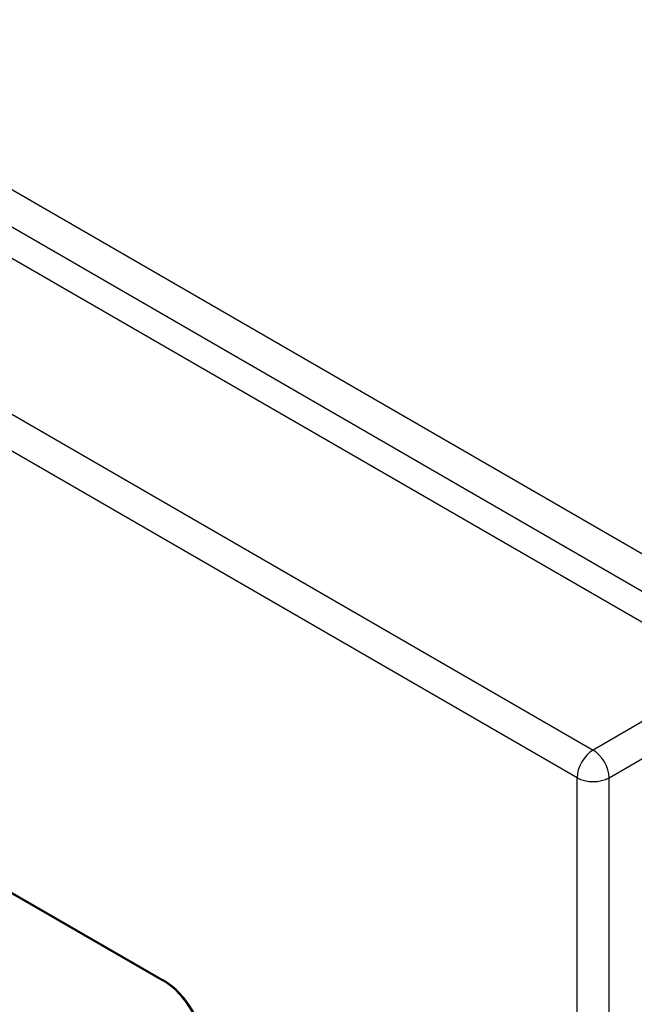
# Model space of a CAD drawing. Header units: inches. Extents: x 27 to 746, y 82 to 339.
# Tile 146 of 193: x 684.47 to 687.16, y 303.17 to 307.47. Entities that reach past the tile are written whole.
import ezdxf

# ---------------------------------------------------------------- set-up
doc = ezdxf.new("R2010")
doc.units = ezdxf.units.IN
doc.header["$MEASUREMENT"] = 0
doc.layers.add('Visible Edges(ANSI)', color=7, linetype='Continuous', lineweight=25)
doc.layers.add('Visible Tangent Edges(ANSI)', color=7, linetype='Continuous', lineweight=25)

msp = doc.modelspace()

# ---------------------------------------------------------------- linework, layer by layer
at = {"layer": 'Visible Edges(ANSI)'}
for p, q in [((636.939, 333.855), (687.5714, 304.6224)), ((682.9805, 304.4977), (685.1018, 303.2729)), ((682.9848, 304.5001), (685.1061, 303.2754))]:
    msp.add_line(p, q, dxfattribs=at)
for centre, major_axis, start_param, end_param in [((685.1018, 303.0688), (0.125, -0.2165), 0.785398, 2.356194), ((685.1061, 303.0712), (-0.125, 0.2165), 3.926991, 5.497787)]:
    msp.add_ellipse(centre, major_axis=major_axis, ratio=0.57735, start_param=start_param, end_param=end_param, dxfattribs=at)
at = {"layer": 'Visible Tangent Edges(ANSI)'}
for p, q in [((687.8422, 304.7639), (637.0706, 334.077)), ((637.0006, 333.9557), (687.7722, 304.6427)), ((636.3486, 333.5141), (686.981, 304.2815)), ((686.911, 304.1602), (636.2786, 333.3929)), ((687.5714, 304.6224), (686.981, 304.2815)), ((687.051, 304.1602), (687.6414, 304.5011)), ((686.911, 284.7929), (686.911, 304.1602)), ((687.051, 284.7929), (687.051, 304.1602)), ((685.1061, 303.2754), (685.1018, 303.2729))]:
    msp.add_line(p, q, dxfattribs=at)
for major_axis, start_param, end_param in [((0.0495, 0.0857), 0.785398, 2.356194), ((-0.0495, 0.0857), 3.926991, 5.497787), ((-0.099, 0), 0.785398, 2.356194)]:
    msp.add_ellipse((686.981, 304.2007), major_axis=major_axis, ratio=0.57735, start_param=start_param, end_param=end_param, dxfattribs=at)

doc.saveas('drawing.dxf')
